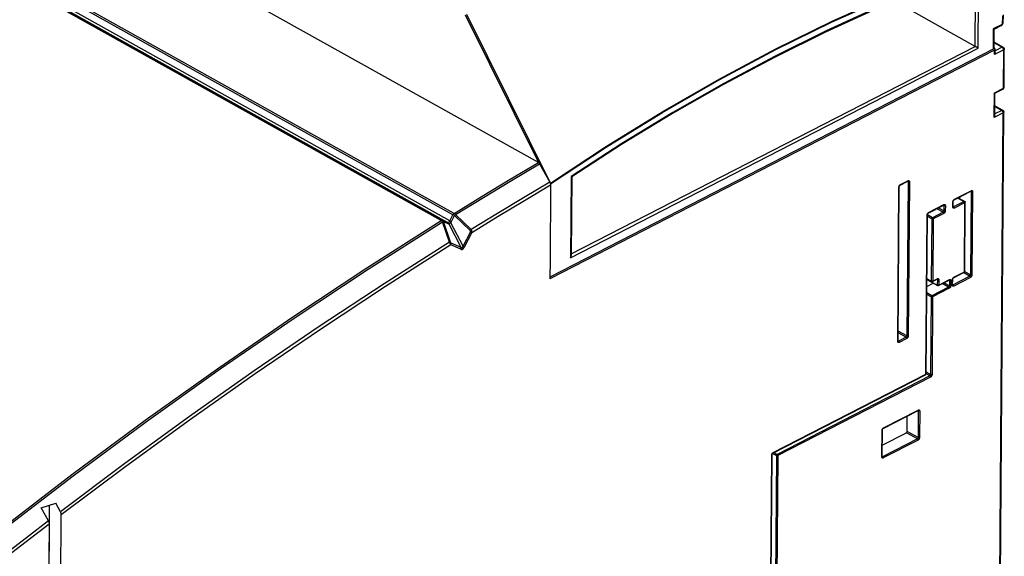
# Model space of a CAD drawing. Extents: x 0 to 420, y 0 to 297.
# Tile 36 of 38: x 375 to 398, y 108 to 121. Entities that reach past the tile are written whole.
import ezdxf

# ---------------------------------------------------------------- set-up
doc = ezdxf.new("R2010")
doc.units = 0
doc.header["$LTSCALE"] = 23.1
doc.layers.get('0').update_dxf_attribs({"linetype": 'CONTINUOUS'})

msp = doc.modelspace()

# ---------------------------------------------------------------- linework, layer by layer
at = {"color": 7, "linetype": 'CONTINUOUS'}
for p, q in [((387.209, 117.613), (338.864, 144.631)), ((397.598, 120.377), (395.677, 121.45)), ((398.261, 121.125), (398.254, 120.919)), ((398.227, 120.876), (398.044, 120.782)), ((398.227, 120.876), (398.235, 120.881)), ((398.253, 120.915), (398.254, 120.919)), ((398.044, 120.782), (398.041, 120.326)), ((398.042, 120.482), (398.264, 120.357)), ((398.06, 120.288), (387.48, 114.846)), ((398.025, 120.307), (387.481, 114.884)), ((398.061, 120.326), (398.041, 120.337)), ((398.075, 120.233), (398.075, 120.307)), ((398.283, 119.402), (398.29, 120.313)), ((398.064, 118.73), (398.068, 119.261)), ((398.067, 119.261), (398.256, 119.358)), ((398.283, 119.394), (398.283, 119.402)), ((398.065, 118.96), (398.253, 118.855)), ((398.005, 82.311), (398.279, 118.811)), ((387.238, 117.582), (387.481, 117.146)), ((387.497, 117.119), (387.495, 117.113)), ((388.002, 117.272), (387.988, 115.396)), ((395.813, 117.073), (395.994, 117.166)), ((395.996, 117.167), (395.997, 117.167)), ((387.501, 117.075), (387.488, 115.292)), ((395.764, 113.363), (395.791, 117.036)), ((397.098, 116.725), (397.494, 116.929)), ((397.497, 116.93), (397.497, 116.93)), ((397.075, 116.56), (397.076, 116.688)), ((397.195, 116.775), (397.35, 116.688)), ((397.236, 116.752), (397.237, 116.797)), ((397.35, 115.02), (397.362, 116.667)), ((396.482, 116.408), (396.848, 116.597)), ((396.851, 116.598), (396.851, 116.598)), ((397.075, 116.557), (397.075, 116.56)), ((397.076, 116.555), (397.075, 116.557)), ((396.432, 112.582), (396.46, 116.371)), ((387.488, 115.292), (387.48, 114.846)), ((397.084, 114.869), (397.337, 114.999)), ((397.349, 115.015), (397.35, 115.02)), ((396.448, 114.841), (396.56, 114.779)), ((396.448, 114.826), (396.702, 114.684)), ((396.583, 114.779), (396.692, 114.835)), ((396.694, 114.836), (396.695, 114.836)), ((396.725, 114.684), (396.978, 114.814)), ((396.98, 114.815), (396.981, 114.815)), ((397.061, 114.703), (397.062, 114.831)), ((396.447, 114.66), (396.602, 114.74)), ((397.061, 114.7), (397.061, 114.703)), ((397.062, 114.698), (397.061, 114.7)), ((395.764, 113.36), (395.764, 113.363)), ((395.764, 113.358), (395.764, 113.36)), ((392.788, 110.693), (396.419, 112.561)), ((396.431, 112.577), (396.432, 112.582)), ((395.412, 111.283), (396.239, 111.708)), ((396.242, 111.709), (396.242, 111.709)), ((395.979, 111.209), (395.981, 111.576)), ((395.385, 110.611), (395.39, 111.246)), ((395.387, 110.885), (395.961, 111.18)), ((392.744, 107.742), (392.766, 110.656)), ((395.385, 110.608), (395.385, 110.611)), ((395.386, 110.606), (395.385, 110.608)), ((375.385, 109.388), (375.731, 109.504)), ((375.556, 109.079), (375.385, 109.388)), ((375.544, 103.909), (375.586, 109.455)), ((375.843, 109.299), (375.731, 109.504)), ((375.822, 103.754), (375.863, 109.226)), ((375.576, 109.006), (375.535, 103.606))]:
    msp.add_line(p, q, dxfattribs=at)
at = {"color": 9, "linetype": 'CONTINUOUS'}
for p, q in [((385.178, 116.368), (336.833, 143.385)), ((385.208, 116.402), (336.863, 143.419)), ((384.899, 116.232), (336.554, 143.249)), ((384.93, 116.237), (336.585, 143.254)), ((385.044, 116.187), (336.671, 143.22)), ((385.105, 116.225), (336.732, 143.258)), ((397.668, 120.334), (397.682, 122.266)), ((397.598, 120.377), (397.611, 122.219)), ((387.218, 117.607), (385.474, 121.118)), ((387.497, 117.119), (385.504, 121.132)), ((398.246, 121.106), (398.238, 120.901)), ((398.238, 120.901), (398.029, 120.794)), ((398.227, 120.876), (398.228, 120.877)), ((398.029, 120.794), (398.025, 120.307)), ((387.989, 115.435), (397.598, 120.377)), ((398.042, 120.467), (398.24, 120.356)), ((387.973, 115.347), (397.668, 120.334)), ((398.275, 120.294), (398.059, 120.183)), ((398.059, 120.183), (398.06, 120.288)), ((398.24, 120.356), (398.075, 120.271)), ((398.268, 119.383), (398.275, 120.294)), ((398.048, 118.681), (398.053, 119.272)), ((398.053, 119.272), (398.268, 119.383)), ((397.99, 82.294), (398.264, 118.792)), ((398.264, 118.792), (398.048, 118.681)), ((398.229, 118.853), (398.064, 118.768)), ((398.065, 118.945), (398.229, 118.853)), ((389.195, 118.061), (387.987, 117.28)), ((387.987, 117.28), (387.973, 115.347)), ((395.813, 117.082), (395.819, 117.085)), ((395.819, 117.085), (395.999, 117.178)), ((396, 117.156), (395.972, 113.483)), ((396, 117.156), (395.987, 117.163)), ((395.999, 117.159), (396, 117.156)), ((396.034, 117.156), (396.006, 113.482)), ((395.756, 113.354), (395.784, 117.027)), ((397.104, 116.737), (397.5, 116.941)), ((397.5, 116.919), (397.485, 114.934)), ((397.5, 116.919), (397.488, 116.926)), ((397.5, 116.922), (397.5, 116.919)), ((397.534, 116.918), (397.519, 114.933)), ((397.068, 116.551), (397.069, 116.679)), ((397.338, 116.688), (397.085, 116.558)), ((397.098, 116.734), (397.104, 116.737)), ((397.355, 116.658), (397.102, 116.528)), ((397.188, 116.772), (397.338, 116.688)), ((397.342, 116.685), (397.338, 116.688)), ((397.342, 115.011), (397.355, 116.658)), ((397.353, 116.668), (397.351, 116.673)), ((396.481, 116.417), (396.487, 116.42)), ((396.487, 116.42), (396.854, 116.609)), ((396.836, 116.429), (396.583, 116.299)), ((396.852, 116.399), (396.599, 116.269)), ((396.836, 116.429), (396.685, 116.513)), ((396.853, 116.458), (396.721, 116.532)), ((396.854, 116.586), (396.841, 116.593)), ((396.854, 116.586), (396.853, 116.458)), ((396.854, 116.59), (396.854, 116.586)), ((396.888, 116.586), (396.887, 116.458)), ((397.085, 116.558), (397.077, 116.563)), ((384.93, 116.237), (385.044, 116.187)), ((385.094, 115.715), (384.93, 116.201)), ((384.952, 116.205), (385.085, 116.146)), ((385.116, 115.718), (384.952, 116.205)), ((385.374, 115.591), (385.085, 116.146)), ((385.105, 116.225), (385.178, 116.368)), ((385.128, 116.173), (385.217, 116.347)), ((385.417, 115.618), (385.128, 116.173)), ((385.59, 115.991), (385.217, 116.347)), ((385.612, 116.015), (385.238, 116.371)), ((396.424, 112.573), (396.453, 116.362)), ((396.583, 116.299), (396.46, 116.368)), ((396.565, 116.27), (396.46, 116.329)), ((396.565, 116.27), (396.554, 114.791)), ((396.599, 116.269), (396.588, 114.791)), ((385.417, 115.618), (385.592, 115.958)), ((385.453, 115.601), (385.628, 115.941)), ((385.374, 115.591), (385.135, 115.696)), ((385.367, 115.546), (385.127, 115.652)), ((397.09, 114.881), (397.342, 115.011)), ((397.468, 114.905), (397.318, 114.989)), ((397.485, 114.934), (397.348, 115.011)), ((396.448, 114.835), (396.697, 114.696)), ((396.449, 114.85), (396.554, 114.791)), ((396.558, 114.789), (396.554, 114.791)), ((396.574, 114.787), (396.568, 114.787)), ((396.579, 114.788), (396.574, 114.787)), ((396.588, 114.791), (396.697, 114.847)), ((396.698, 114.825), (396.685, 114.832)), ((396.697, 114.828), (396.698, 114.825)), ((396.698, 114.825), (396.697, 114.696)), ((396.731, 114.696), (396.983, 114.826)), ((396.732, 114.824), (396.731, 114.696)), ((396.983, 114.675), (396.851, 114.749)), ((396.984, 114.804), (396.971, 114.811)), ((396.983, 114.807), (396.984, 114.804)), ((396.984, 114.804), (396.983, 114.675)), ((397.018, 114.803), (397.017, 114.675)), ((397.054, 114.694), (397.055, 114.822)), ((397.468, 114.905), (397.072, 114.701)), ((397.084, 114.877), (397.09, 114.881)), ((397.485, 114.875), (397.088, 114.671)), ((396.569, 114.442), (396.446, 114.511)), ((396.965, 114.646), (396.569, 114.442)), ((396.982, 114.617), (396.585, 114.413)), ((396.701, 114.694), (396.697, 114.696)), ((396.716, 114.692), (396.711, 114.692)), ((396.721, 114.693), (396.716, 114.692)), ((396.965, 114.646), (396.815, 114.73)), ((397.072, 114.701), (397.063, 114.706)), ((396.551, 114.413), (396.446, 114.472)), ((396.551, 114.413), (396.538, 112.561)), ((396.585, 114.413), (396.572, 112.561)), ((395.972, 113.483), (395.765, 113.599)), ((395.955, 113.454), (395.765, 113.56)), ((395.774, 113.361), (395.765, 113.366)), ((395.955, 113.454), (395.774, 113.361)), ((395.971, 113.424), (395.79, 113.331)), ((392.793, 110.705), (396.424, 112.573)), ((396.52, 112.532), (392.889, 110.665)), ((396.537, 112.503), (392.906, 110.635)), ((396.538, 112.561), (396.432, 112.62)), ((396.52, 112.532), (396.432, 112.582)), ((395.417, 111.295), (396.245, 111.72)), ((396.245, 111.698), (396.233, 111.705)), ((396.245, 111.698), (396.24, 111.063)), ((396.245, 111.701), (396.245, 111.698)), ((396.279, 111.697), (396.274, 111.063)), ((395.378, 110.602), (395.383, 111.236)), ((395.411, 111.291), (395.417, 111.295)), ((396.223, 111.034), (395.396, 110.609)), ((396.239, 111.005), (395.412, 110.579)), ((396.223, 111.034), (395.961, 111.18)), ((396.24, 111.063), (395.979, 111.209)), ((392.737, 107.733), (392.758, 110.647)), ((392.78, 110.687), (392.872, 110.636)), ((392.787, 110.701), (392.793, 110.705)), ((392.814, 110.707), (392.889, 110.665)), ((392.872, 110.636), (392.849, 107.563)), ((392.906, 110.635), (392.883, 107.563)), ((395.396, 110.609), (395.387, 110.614))]:
    msp.add_line(p, q, dxfattribs=at)
for points in [[(387.497, 117.119), (388.83, 117.999), (390.17, 118.827), (391.512, 119.6), (392.856, 120.318), (394.199, 120.98), (395.54, 121.585), (396.877, 122.133), (398.208, 122.621)], [(387.499, 117.101), (388.824, 117.976), (390.165, 118.805), (391.508, 119.579), (392.853, 120.299), (394.198, 120.961), (395.54, 121.567), (396.879, 122.115), (398.21, 122.604)], [(397.682, 122.266), (396.477, 121.807), (395.267, 121.299), (394.053, 120.743), (392.838, 120.141), (391.622, 119.493), (390.407, 118.799), (389.195, 118.061)], [(398.228, 120.877), (398.232, 120.881), (398.236, 120.887), (398.238, 120.893), (398.238, 120.901)], [(398.238, 120.901), (398.245, 120.905), (398.25, 120.909), (398.253, 120.914), (398.254, 120.919)], [(398.24, 120.356), (398.247, 120.359), (398.254, 120.36), (398.26, 120.359), (398.264, 120.357)], [(398.275, 120.294), (398.274, 120.303), (398.272, 120.312), (398.269, 120.321), (398.265, 120.33), (398.26, 120.338), (398.254, 120.345), (398.247, 120.351), (398.24, 120.356)], [(398.29, 120.313), (398.289, 120.308), (398.286, 120.303), (398.281, 120.298), (398.275, 120.294)], [(398.256, 119.358), (398.258, 119.358), (398.262, 119.362), (398.265, 119.368), (398.267, 119.375), (398.268, 119.383)], [(398.268, 119.383), (398.274, 119.387), (398.279, 119.391), (398.282, 119.396), (398.283, 119.402)], [(398.229, 118.853), (398.236, 118.856), (398.243, 118.857), (398.249, 118.857), (398.253, 118.855)], [(398.264, 118.792), (398.263, 118.8), (398.261, 118.809), (398.258, 118.819), (398.254, 118.827), (398.248, 118.836), (398.242, 118.843), (398.236, 118.849), (398.229, 118.853)], [(398.279, 118.811), (398.278, 118.805), (398.275, 118.8), (398.27, 118.796), (398.264, 118.792)], [(385.208, 116.402), (385.874, 116.812), (386.541, 117.216), (387.209, 117.613)], [(385.238, 116.371), (385.905, 116.781), (386.571, 117.184), (387.238, 117.582)], [(387.481, 117.146), (386.858, 116.774), (386.235, 116.397), (385.612, 116.015)], [(395.819, 117.085), (395.818, 117.081), (395.817, 117.077), (395.815, 117.075), (395.813, 117.073)], [(395.999, 117.178), (395.999, 117.174), (395.998, 117.17), (395.996, 117.168), (395.994, 117.166)], [(395.996, 117.167), (395.996, 117.167), (395.997, 117.165), (395.999, 117.162), (395.999, 117.159)], [(395.999, 117.178), (396.005, 117.181), (396.011, 117.182), (396.017, 117.182), (396.022, 117.18), (396.026, 117.177), (396.029, 117.173), (396.032, 117.168), (396.033, 117.162), (396.034, 117.156)], [(396.034, 117.156), (396.029, 117.154), (396.025, 117.153), (396.019, 117.152), (396.014, 117.152), (396.009, 117.153), (396.004, 117.154), (396, 117.156)], [(387.501, 117.075), (386.877, 116.702), (386.252, 116.324), (385.628, 115.941)], [(395.784, 117.027), (395.784, 117.034), (395.786, 117.042)], [(395.784, 117.027), (395.787, 117.029), (395.79, 117.032), (395.791, 117.035), (395.791, 117.036)], [(395.786, 117.042), (395.789, 117.05), (395.792, 117.057)], [(395.792, 117.057), (395.796, 117.064), (395.801, 117.071), (395.807, 117.077), (395.813, 117.082)], [(397.5, 116.941), (397.5, 116.937), (397.498, 116.933), (397.496, 116.931), (397.494, 116.929)], [(397.496, 116.93), (397.496, 116.93), (397.498, 116.928), (397.499, 116.925), (397.5, 116.922)], [(397.5, 116.941), (397.506, 116.944), (397.512, 116.945), (397.517, 116.945), (397.522, 116.943), (397.526, 116.94), (397.53, 116.936), (397.532, 116.931), (397.534, 116.925), (397.534, 116.918)], [(397.534, 116.918), (397.53, 116.917), (397.525, 116.916), (397.52, 116.915), (397.514, 116.915), (397.509, 116.916), (397.504, 116.917), (397.5, 116.919)], [(397.069, 116.679), (397.069, 116.686), (397.071, 116.694)], [(397.069, 116.679), (397.072, 116.681), (397.075, 116.684), (397.076, 116.687), (397.076, 116.688)], [(397.071, 116.694), (397.074, 116.702), (397.077, 116.709)], [(397.077, 116.709), (397.081, 116.716), (397.086, 116.723), (397.092, 116.729), (397.098, 116.734)], [(397.104, 116.737), (397.103, 116.733), (397.102, 116.729), (397.1, 116.727), (397.098, 116.725)], [(397.35, 116.688), (397.347, 116.689), (397.343, 116.689), (397.338, 116.688)], [(397.351, 116.673), (397.349, 116.677), (397.345, 116.682), (397.342, 116.685)], [(397.355, 116.658), (397.354, 116.663), (397.353, 116.668)], [(397.355, 116.658), (397.358, 116.66), (397.361, 116.663), (397.362, 116.666), (397.362, 116.667)], [(385.178, 116.368), (385.183, 116.376), (385.188, 116.384), (385.194, 116.391), (385.201, 116.397), (385.208, 116.402)], [(385.238, 116.371), (385.232, 116.38), (385.224, 116.389), (385.216, 116.396), (385.208, 116.402)], [(396.455, 116.377), (396.457, 116.385), (396.461, 116.392)], [(396.461, 116.392), (396.465, 116.4), (396.47, 116.406), (396.476, 116.412), (396.481, 116.417)], [(396.487, 116.42), (396.487, 116.416), (396.486, 116.413), (396.484, 116.41), (396.482, 116.408)], [(396.853, 116.458), (396.853, 116.455), (396.852, 116.451), (396.851, 116.447), (396.849, 116.443), (396.847, 116.439), (396.844, 116.436), (396.841, 116.433), (396.839, 116.431), (396.836, 116.429)], [(396.852, 116.399), (396.852, 116.404), (396.851, 116.409), (396.849, 116.414), (396.846, 116.419), (396.843, 116.423), (396.839, 116.426), (396.836, 116.429)], [(396.854, 116.609), (396.853, 116.605), (396.852, 116.601), (396.85, 116.598), (396.848, 116.597)], [(396.85, 116.598), (396.85, 116.597), (396.852, 116.595), (396.853, 116.593), (396.854, 116.59)], [(396.887, 116.458), (396.886, 116.45), (396.885, 116.443), (396.882, 116.435), (396.879, 116.428), (396.874, 116.42), (396.869, 116.414), (396.864, 116.408), (396.858, 116.403), (396.852, 116.399)], [(396.887, 116.458), (396.883, 116.456), (396.878, 116.455), (396.873, 116.454), (396.867, 116.454), (396.862, 116.455), (396.857, 116.456), (396.853, 116.458)], [(396.854, 116.609), (396.86, 116.611), (396.865, 116.612), (396.871, 116.612), (396.876, 116.611), (396.88, 116.608), (396.883, 116.604), (396.886, 116.599), (396.887, 116.593), (396.888, 116.586)], [(396.888, 116.586), (396.884, 116.584), (396.879, 116.583), (396.873, 116.583), (396.868, 116.583), (396.863, 116.583), (396.858, 116.585), (396.854, 116.586)], [(397.068, 116.551), (397.071, 116.553), (397.074, 116.556), (397.075, 116.558), (397.075, 116.56)], [(397.102, 116.528), (397.096, 116.526), (397.09, 116.524), (397.085, 116.525), (397.08, 116.526), (397.076, 116.529), (397.072, 116.533), (397.07, 116.538), (397.068, 116.544), (397.068, 116.551)], [(397.085, 116.558), (397.082, 116.556), (397.08, 116.556), (397.077, 116.556), (397.076, 116.556)], [(397.102, 116.528), (397.102, 116.533), (397.1, 116.538), (397.098, 116.543), (397.096, 116.547), (397.093, 116.552), (397.089, 116.555), (397.085, 116.558)], [(374.378, 108.853), (376.116, 110.185), (377.861, 111.477), (379.613, 112.728), (381.371, 113.938), (383.133, 115.106), (384.899, 116.232)], [(374.41, 108.824), (376.148, 110.155), (377.893, 111.447), (379.644, 112.698), (381.402, 113.908), (383.164, 115.076), (384.93, 116.201)], [(384.899, 116.232), (384.907, 116.236), (384.916, 116.238), (384.923, 116.239), (384.93, 116.237)], [(384.93, 116.201), (384.923, 116.211), (384.915, 116.219), (384.907, 116.226), (384.899, 116.232)], [(384.952, 116.205), (384.949, 116.215), (384.944, 116.224), (384.938, 116.231), (384.93, 116.237)], [(384.93, 116.201), (384.938, 116.203), (384.946, 116.204), (384.952, 116.205)], [(385.105, 116.225), (385.099, 116.215), (385.092, 116.206), (385.084, 116.198), (385.076, 116.192), (385.067, 116.187), (385.059, 116.185), (385.051, 116.185), (385.044, 116.187)], [(385.085, 116.146), (385.078, 116.155), (385.071, 116.163), (385.065, 116.17), (385.058, 116.176), (385.053, 116.18), (385.048, 116.184), (385.044, 116.187)], [(385.128, 116.173), (385.117, 116.167), (385.107, 116.161), (385.098, 116.156), (385.091, 116.15), (385.085, 116.146)], [(385.128, 116.173), (385.126, 116.185), (385.123, 116.196), (385.12, 116.205), (385.116, 116.213), (385.113, 116.218), (385.109, 116.222), (385.105, 116.225)], [(385.217, 116.347), (385.207, 116.352), (385.197, 116.358), (385.187, 116.363), (385.178, 116.368)], [(385.217, 116.347), (385.225, 116.355), (385.232, 116.363), (385.238, 116.371)], [(396.453, 116.362), (396.453, 116.369), (396.455, 116.377)], [(396.453, 116.362), (396.456, 116.364), (396.458, 116.367), (396.46, 116.37), (396.46, 116.371)], [(396.583, 116.299), (396.58, 116.297), (396.577, 116.295), (396.574, 116.292), (396.571, 116.287), (396.568, 116.282), (396.566, 116.276), (396.565, 116.27)], [(396.599, 116.269), (396.595, 116.268), (396.59, 116.267), (396.585, 116.266), (396.58, 116.266), (396.574, 116.267), (396.57, 116.268), (396.565, 116.27)], [(396.599, 116.269), (396.599, 116.274), (396.598, 116.279), (396.596, 116.284), (396.593, 116.289), (396.59, 116.293), (396.586, 116.296), (396.583, 116.299)], [(385.59, 115.991), (385.598, 115.999), (385.605, 116.007), (385.612, 116.015)], [(385.592, 115.958), (385.595, 115.966), (385.597, 115.972), (385.597, 115.978), (385.596, 115.983), (385.594, 115.987), (385.59, 115.991)], [(385.592, 115.958), (385.603, 115.953), (385.612, 115.949), (385.621, 115.944), (385.628, 115.941)], [(385.628, 115.941), (385.63, 115.956), (385.63, 115.97), (385.628, 115.982), (385.624, 115.994), (385.618, 116.004), (385.612, 116.015)], [(385.094, 115.715), (383.543, 114.726), (381.995, 113.705), (380.45, 112.651), (378.909, 111.565), (377.374, 110.447), (375.843, 109.299)], [(385.094, 115.715), (385.103, 115.717), (385.11, 115.718), (385.116, 115.718)], [(385.127, 115.652), (385.123, 115.66), (385.118, 115.669), (385.113, 115.679), (385.108, 115.688), (385.103, 115.697), (385.099, 115.705), (385.094, 115.715)], [(385.135, 115.696), (385.131, 115.699), (385.127, 115.701), (385.124, 115.704), (385.122, 115.707), (385.119, 115.711), (385.118, 115.714), (385.116, 115.718)], [(385.127, 115.652), (385.132, 115.663), (385.135, 115.674), (385.136, 115.685), (385.135, 115.696)], [(385.127, 115.652), (383.574, 114.662), (382.024, 113.639), (380.477, 112.584), (378.934, 111.496), (377.396, 110.377), (375.863, 109.226)], [(385.367, 115.546), (385.375, 115.544), (385.383, 115.543), (385.391, 115.543), (385.399, 115.545), (385.405, 115.548), (385.412, 115.551), (385.419, 115.556), (385.425, 115.562), (385.432, 115.569), (385.439, 115.578), (385.446, 115.589), (385.453, 115.601)], [(385.367, 115.546), (385.372, 115.557), (385.375, 115.568), (385.375, 115.58), (385.374, 115.591)], [(385.374, 115.591), (385.38, 115.586), (385.386, 115.583), (385.391, 115.581), (385.395, 115.581), (385.399, 115.582), (385.402, 115.583), (385.405, 115.586), (385.408, 115.589), (385.411, 115.594), (385.413, 115.601), (385.416, 115.609), (385.417, 115.618)], [(385.417, 115.618), (385.428, 115.613), (385.437, 115.608), (385.446, 115.604), (385.453, 115.601)], [(397.342, 115.011), (397.342, 115.006), (397.341, 115.003), (397.339, 115), (397.337, 114.999)], [(397.342, 115.011), (397.346, 115.013), (397.348, 115.015), (397.35, 115.018), (397.35, 115.02)], [(396.554, 114.791), (396.554, 114.789), (396.555, 114.786), (396.556, 114.783), (396.558, 114.781), (396.56, 114.779)], [(396.568, 114.787), (396.563, 114.788), (396.558, 114.789)], [(396.588, 114.791), (396.584, 114.789), (396.579, 114.788)], [(396.588, 114.791), (396.588, 114.786), (396.587, 114.783), (396.584, 114.78), (396.583, 114.779)], [(396.697, 114.847), (396.697, 114.843), (396.696, 114.839), (396.694, 114.836), (396.692, 114.835)], [(396.694, 114.836), (396.694, 114.836), (396.695, 114.834), (396.697, 114.831), (396.697, 114.828)], [(396.697, 114.847), (396.703, 114.849), (396.709, 114.851), (396.715, 114.85), (396.719, 114.849), (396.724, 114.846), (396.727, 114.842), (396.73, 114.837), (396.731, 114.831), (396.732, 114.824)], [(396.732, 114.824), (396.727, 114.822), (396.722, 114.821), (396.717, 114.821), (396.712, 114.821), (396.707, 114.821), (396.702, 114.823), (396.698, 114.825)], [(396.983, 114.826), (396.983, 114.822), (396.982, 114.818), (396.98, 114.815), (396.978, 114.814)], [(396.98, 114.815), (396.98, 114.814), (396.981, 114.812), (396.983, 114.81), (396.983, 114.807)], [(396.983, 114.826), (396.989, 114.828), (396.995, 114.829), (397.001, 114.829), (397.005, 114.828), (397.01, 114.825), (397.013, 114.821), (397.016, 114.816), (397.017, 114.81), (397.018, 114.803)], [(397.018, 114.803), (397.013, 114.801), (397.008, 114.8), (397.003, 114.8), (396.998, 114.8), (396.993, 114.8), (396.988, 114.802), (396.984, 114.804)], [(397.055, 114.822), (397.055, 114.83), (397.057, 114.837)], [(397.055, 114.822), (397.058, 114.824), (397.061, 114.827), (397.062, 114.83), (397.062, 114.831)], [(397.057, 114.837), (397.06, 114.845), (397.063, 114.852)], [(397.063, 114.852), (397.067, 114.86), (397.072, 114.866), (397.078, 114.872), (397.084, 114.877)], [(397.09, 114.881), (397.089, 114.876), (397.088, 114.873), (397.086, 114.87), (397.084, 114.869)], [(397.485, 114.934), (397.485, 114.93), (397.484, 114.926), (397.483, 114.923), (397.481, 114.919), (397.479, 114.915), (397.477, 114.912), (397.474, 114.909), (397.471, 114.907), (397.468, 114.905)], [(397.485, 114.875), (397.484, 114.88), (397.483, 114.885), (397.481, 114.89), (397.478, 114.894), (397.475, 114.899), (397.472, 114.902), (397.468, 114.905)], [(397.519, 114.933), (397.515, 114.932), (397.51, 114.93), (397.505, 114.93), (397.5, 114.93), (397.494, 114.931), (397.49, 114.932), (397.485, 114.934)], [(397.519, 114.933), (397.519, 114.926), (397.517, 114.918), (397.515, 114.911), (397.511, 114.903), (397.507, 114.896), (397.502, 114.889), (397.496, 114.884), (397.491, 114.879), (397.485, 114.875)], [(396.697, 114.696), (396.697, 114.694), (396.697, 114.691), (396.698, 114.688), (396.7, 114.686), (396.702, 114.684)], [(396.711, 114.692), (396.706, 114.693), (396.701, 114.694)], [(396.731, 114.696), (396.726, 114.694), (396.721, 114.693)], [(396.731, 114.696), (396.73, 114.692), (396.729, 114.688), (396.727, 114.685), (396.725, 114.684)], [(396.983, 114.675), (396.982, 114.672), (396.982, 114.668), (396.98, 114.664), (396.979, 114.66), (396.976, 114.657), (396.974, 114.653), (396.971, 114.65), (396.968, 114.648), (396.965, 114.646)], [(396.982, 114.617), (396.981, 114.621), (396.98, 114.626), (396.978, 114.631), (396.976, 114.636), (396.973, 114.64), (396.969, 114.644), (396.965, 114.646)], [(397.017, 114.675), (397.016, 114.667), (397.014, 114.66), (397.012, 114.652), (397.008, 114.645), (397.004, 114.637), (396.999, 114.631), (396.994, 114.625), (396.988, 114.62), (396.982, 114.617)], [(397.017, 114.675), (397.012, 114.673), (397.007, 114.672), (397.002, 114.671), (396.997, 114.671), (396.992, 114.672), (396.987, 114.673), (396.983, 114.675)], [(397.054, 114.694), (397.057, 114.696), (397.06, 114.699), (397.061, 114.702), (397.061, 114.703)], [(397.088, 114.671), (397.082, 114.669), (397.076, 114.668), (397.071, 114.668), (397.066, 114.669), (397.062, 114.672), (397.058, 114.676), (397.056, 114.681), (397.054, 114.687), (397.054, 114.694)], [(397.072, 114.701), (397.069, 114.7), (397.066, 114.699), (397.063, 114.699), (397.062, 114.7)], [(397.088, 114.671), (397.088, 114.676), (397.087, 114.681), (397.085, 114.686), (397.082, 114.691), (397.079, 114.695), (397.075, 114.698), (397.072, 114.701)], [(396.569, 114.442), (396.566, 114.441), (396.563, 114.438), (396.56, 114.435), (396.557, 114.43), (396.554, 114.425), (396.552, 114.419), (396.551, 114.413)], [(396.585, 114.413), (396.581, 114.411), (396.576, 114.41), (396.571, 114.409), (396.566, 114.409), (396.56, 114.41), (396.556, 114.411), (396.551, 114.413)], [(396.585, 114.413), (396.585, 114.417), (396.584, 114.422), (396.582, 114.427), (396.579, 114.432), (396.576, 114.436), (396.573, 114.44), (396.569, 114.442)], [(395.756, 113.354), (395.76, 113.356), (395.762, 113.359), (395.763, 113.361), (395.764, 113.363)], [(395.79, 113.331), (395.784, 113.329), (395.779, 113.328), (395.773, 113.328), (395.768, 113.329), (395.764, 113.332), (395.761, 113.336), (395.758, 113.341), (395.757, 113.347), (395.756, 113.354)], [(395.774, 113.361), (395.771, 113.359), (395.768, 113.359), (395.765, 113.359), (395.764, 113.359)], [(395.79, 113.331), (395.79, 113.336), (395.789, 113.341), (395.787, 113.346), (395.784, 113.35), (395.781, 113.355), (395.778, 113.358), (395.774, 113.361)], [(395.972, 113.483), (395.972, 113.479), (395.971, 113.475), (395.97, 113.472), (395.968, 113.468), (395.966, 113.464), (395.963, 113.461), (395.961, 113.458), (395.958, 113.456), (395.955, 113.454)], [(395.971, 113.424), (395.971, 113.429), (395.97, 113.434), (395.968, 113.439), (395.965, 113.444), (395.962, 113.448), (395.959, 113.451), (395.955, 113.454)], [(396.006, 113.482), (396.006, 113.475), (396.004, 113.468), (396.001, 113.46), (395.998, 113.452), (395.994, 113.445), (395.989, 113.439), (395.983, 113.433), (395.977, 113.428), (395.971, 113.424)], [(396.006, 113.482), (396.002, 113.481), (395.997, 113.48), (395.992, 113.479), (395.986, 113.479), (395.981, 113.48), (395.976, 113.481), (395.972, 113.483)], [(396.424, 112.573), (396.424, 112.568), (396.423, 112.565), (396.421, 112.562), (396.419, 112.561)], [(396.424, 112.573), (396.428, 112.575), (396.43, 112.577), (396.431, 112.58), (396.432, 112.582)], [(396.538, 112.561), (396.537, 112.558), (396.537, 112.554), (396.535, 112.55), (396.533, 112.546), (396.531, 112.543), (396.529, 112.539), (396.526, 112.537), (396.523, 112.534), (396.52, 112.532)], [(396.537, 112.503), (396.536, 112.507), (396.535, 112.512), (396.533, 112.517), (396.531, 112.522), (396.527, 112.526), (396.524, 112.53), (396.52, 112.532)], [(396.572, 112.561), (396.571, 112.554), (396.569, 112.546), (396.567, 112.538), (396.563, 112.531), (396.559, 112.524), (396.554, 112.517), (396.549, 112.511), (396.543, 112.506), (396.537, 112.503)], [(396.572, 112.561), (396.567, 112.559), (396.562, 112.558), (396.557, 112.557), (396.552, 112.558), (396.547, 112.558), (396.542, 112.56), (396.538, 112.561)], [(396.245, 111.72), (396.244, 111.716), (396.243, 111.712), (396.241, 111.71), (396.239, 111.708)], [(396.241, 111.709), (396.241, 111.709), (396.243, 111.707), (396.244, 111.704), (396.245, 111.701)], [(396.245, 111.72), (396.251, 111.723), (396.257, 111.724), (396.262, 111.724), (396.267, 111.722), (396.271, 111.719), (396.274, 111.715), (396.277, 111.71), (396.278, 111.704), (396.279, 111.697)], [(396.279, 111.697), (396.275, 111.696), (396.27, 111.695), (396.265, 111.694), (396.259, 111.694), (396.254, 111.695), (396.249, 111.696), (396.245, 111.698)], [(395.383, 111.236), (395.383, 111.244), (395.385, 111.251)], [(395.383, 111.236), (395.386, 111.239), (395.388, 111.241), (395.39, 111.244), (395.39, 111.246)], [(395.385, 111.251), (395.387, 111.259), (395.391, 111.267)], [(395.391, 111.267), (395.395, 111.274), (395.4, 111.28), (395.406, 111.286), (395.411, 111.291)], [(395.417, 111.295), (395.417, 111.29), (395.416, 111.287), (395.414, 111.284), (395.412, 111.283)], [(396.24, 111.063), (396.24, 111.06), (396.239, 111.056), (396.238, 111.052), (396.236, 111.048), (396.234, 111.045), (396.231, 111.041), (396.229, 111.038), (396.226, 111.036), (396.223, 111.034)], [(396.239, 111.005), (396.239, 111.009), (396.238, 111.014), (396.236, 111.019), (396.233, 111.024), (396.23, 111.028), (396.227, 111.032), (396.223, 111.034)], [(396.274, 111.063), (396.274, 111.055), (396.272, 111.048), (396.269, 111.04), (396.266, 111.033), (396.262, 111.025), (396.257, 111.019), (396.251, 111.013), (396.245, 111.008), (396.239, 111.005)], [(396.274, 111.063), (396.27, 111.061), (396.265, 111.06), (396.26, 111.059), (396.254, 111.059), (396.249, 111.06), (396.244, 111.061), (396.24, 111.063)], [(392.758, 110.647), (392.759, 110.654), (392.761, 110.662)], [(392.758, 110.647), (392.762, 110.649), (392.764, 110.652), (392.766, 110.654), (392.766, 110.656)], [(392.761, 110.662), (392.763, 110.669), (392.767, 110.677)], [(392.767, 110.677), (392.771, 110.684), (392.776, 110.691), (392.781, 110.697), (392.787, 110.701)], [(392.793, 110.705), (392.793, 110.701), (392.792, 110.697), (392.79, 110.694), (392.788, 110.693)], [(392.889, 110.665), (392.887, 110.663), (392.884, 110.661), (392.882, 110.659), (392.879, 110.655), (392.876, 110.651), (392.874, 110.647), (392.873, 110.641), (392.872, 110.636)], [(392.906, 110.635), (392.902, 110.633), (392.897, 110.632), (392.891, 110.632), (392.886, 110.632), (392.881, 110.632), (392.876, 110.634), (392.872, 110.636)], [(392.906, 110.635), (392.905, 110.64), (392.904, 110.645), (392.902, 110.65), (392.9, 110.654), (392.896, 110.659), (392.893, 110.662), (392.889, 110.665)], [(395.378, 110.602), (395.381, 110.604), (395.384, 110.607), (395.385, 110.609), (395.385, 110.611)], [(395.412, 110.579), (395.406, 110.577), (395.4, 110.575), (395.395, 110.576), (395.39, 110.577), (395.386, 110.58), (395.382, 110.584), (395.38, 110.589), (395.378, 110.595), (395.378, 110.602)], [(395.396, 110.609), (395.393, 110.607), (395.39, 110.607), (395.387, 110.607), (395.386, 110.607)], [(395.412, 110.579), (395.412, 110.584), (395.41, 110.589), (395.409, 110.594), (395.406, 110.598), (395.403, 110.603), (395.399, 110.606), (395.396, 110.609)], [(375.556, 109.079), (375.104, 108.731), (374.654, 108.381)], [(375.576, 109.006), (375.13, 108.663), (374.685, 108.317)]]:
    msp.add_lwpolyline(points, dxfattribs=at)
at = {"color": 7, "linetype": 'CONTINUOUS'}
for points in [[(397.64, 122.23), (396.46, 121.779), (395.251, 121.272), (394.039, 120.717), (392.826, 120.116), (391.612, 119.469), (390.399, 118.776), (389.188, 118.039), (388.002, 117.272)], [(398.235, 120.881), (398.242, 120.888), (398.247, 120.896), (398.251, 120.906), (398.253, 120.915)], [(398.029, 120.794), (398.033, 120.791), (398.037, 120.788), (398.039, 120.786), (398.042, 120.785), (398.043, 120.783), (398.044, 120.783), (398.044, 120.782)], [(397.668, 120.334), (397.663, 120.337), (397.658, 120.34), (397.653, 120.343), (397.647, 120.347), (397.64, 120.351), (397.634, 120.356), (397.627, 120.36), (397.619, 120.364), (397.612, 120.369), (397.604, 120.373), (397.598, 120.377)], [(398.041, 120.326), (398.04, 120.321), (398.037, 120.316), (398.032, 120.311), (398.025, 120.307)], [(398.075, 120.233), (398.075, 120.231), (398.074, 120.223), (398.072, 120.214), (398.07, 120.206), (398.067, 120.198), (398.063, 120.191), (398.059, 120.183)], [(398.06, 120.288), (398.067, 120.292), (398.071, 120.297), (398.074, 120.302), (398.075, 120.307)], [(398.075, 120.307), (398.075, 120.312), (398.072, 120.317), (398.067, 120.322), (398.061, 120.326)], [(398.264, 120.357), (398.271, 120.353), (398.278, 120.346), (398.283, 120.338), (398.288, 120.329), (398.29, 120.32), (398.29, 120.313)], [(398.068, 119.261), (398.068, 119.261), (398.067, 119.262), (398.065, 119.263), (398.063, 119.265), (398.06, 119.267), (398.057, 119.269), (398.053, 119.272)], [(398.256, 119.358), (398.263, 119.362), (398.27, 119.368), (398.276, 119.376), (398.28, 119.385), (398.283, 119.394)], [(398.064, 118.73), (398.064, 118.728), (398.063, 118.72), (398.061, 118.712), (398.059, 118.704), (398.056, 118.696), (398.052, 118.688), (398.048, 118.681)], [(398.253, 118.855), (398.26, 118.851), (398.267, 118.844), (398.272, 118.836), (398.276, 118.827), (398.278, 118.817), (398.279, 118.811)], [(387.209, 117.613), (387.215, 117.609), (387.221, 117.604), (387.227, 117.597), (387.233, 117.59), (387.238, 117.582)], [(387.481, 117.146), (387.487, 117.134), (387.492, 117.122), (387.496, 117.11), (387.499, 117.098), (387.501, 117.086), (387.501, 117.075)], [(388.002, 117.272), (388.002, 117.273), (388, 117.273), (387.998, 117.274), (387.995, 117.276), (387.991, 117.278), (387.987, 117.28)], [(395.994, 117.166), (395.995, 117.167), (395.996, 117.167)], [(395.791, 117.036), (395.791, 117.04), (395.792, 117.045), (395.794, 117.05), (395.797, 117.055), (395.8, 117.061), (395.803, 117.065), (395.807, 117.069), (395.81, 117.072), (395.813, 117.073)], [(397.494, 116.929), (397.496, 116.93), (397.497, 116.93)], [(397.076, 116.688), (397.076, 116.692), (397.077, 116.697), (397.079, 116.702), (397.082, 116.707), (397.085, 116.713), (397.088, 116.717), (397.092, 116.721), (397.095, 116.724), (397.098, 116.725)], [(397.35, 116.688), (397.354, 116.685), (397.358, 116.681), (397.36, 116.676), (397.362, 116.671), (397.362, 116.667)], [(396.46, 116.371), (396.46, 116.375), (396.461, 116.38), (396.463, 116.385), (396.465, 116.39), (396.469, 116.396), (396.472, 116.4), (396.476, 116.404), (396.479, 116.407), (396.482, 116.408)], [(396.848, 116.597), (396.85, 116.598), (396.851, 116.598)], [(387.973, 115.347), (387.977, 115.354), (387.98, 115.362), (387.984, 115.37), (387.986, 115.378), (387.987, 115.386), (387.988, 115.394), (387.988, 115.396)], [(397.337, 114.999), (397.341, 115.001), (397.345, 115.005), (397.348, 115.01), (397.349, 115.015)], [(396.56, 114.779), (396.565, 114.777), (396.57, 114.776), (396.575, 114.776), (396.58, 114.778), (396.583, 114.779)], [(396.692, 114.835), (396.693, 114.836), (396.694, 114.836)], [(396.978, 114.814), (396.979, 114.815), (396.98, 114.815)], [(397.062, 114.831), (397.063, 114.835), (397.063, 114.84), (397.065, 114.845), (397.068, 114.851), (397.071, 114.856), (397.074, 114.86), (397.078, 114.864), (397.081, 114.867), (397.084, 114.869)], [(396.702, 114.684), (396.707, 114.682), (396.712, 114.681), (396.717, 114.681), (396.723, 114.683), (396.725, 114.684)], [(396.419, 112.561), (396.423, 112.563), (396.427, 112.567), (396.429, 112.572), (396.431, 112.577)], [(396.239, 111.708), (396.241, 111.709), (396.242, 111.709)], [(395.39, 111.246), (395.39, 111.249), (395.391, 111.254), (395.393, 111.259), (395.395, 111.265), (395.399, 111.27), (395.402, 111.275), (395.406, 111.278), (395.409, 111.281), (395.412, 111.283)], [(395.961, 111.18), (395.965, 111.183), (395.969, 111.186), (395.972, 111.19), (395.975, 111.195), (395.977, 111.2), (395.978, 111.205), (395.979, 111.209)], [(392.766, 110.656), (392.766, 110.66), (392.767, 110.664), (392.769, 110.67), (392.771, 110.675), (392.774, 110.68), (392.778, 110.685), (392.781, 110.689), (392.785, 110.691), (392.788, 110.693)], [(375.863, 109.226), (375.863, 109.238), (375.861, 109.25), (375.858, 109.262), (375.854, 109.275), (375.849, 109.287), (375.843, 109.299)], [(375.556, 109.079), (375.562, 109.067), (375.567, 109.055), (375.57, 109.042), (375.573, 109.03), (375.575, 109.018), (375.576, 109.006)]]:
    msp.add_lwpolyline(points, dxfattribs=at)

doc.saveas('drawing.dxf')
